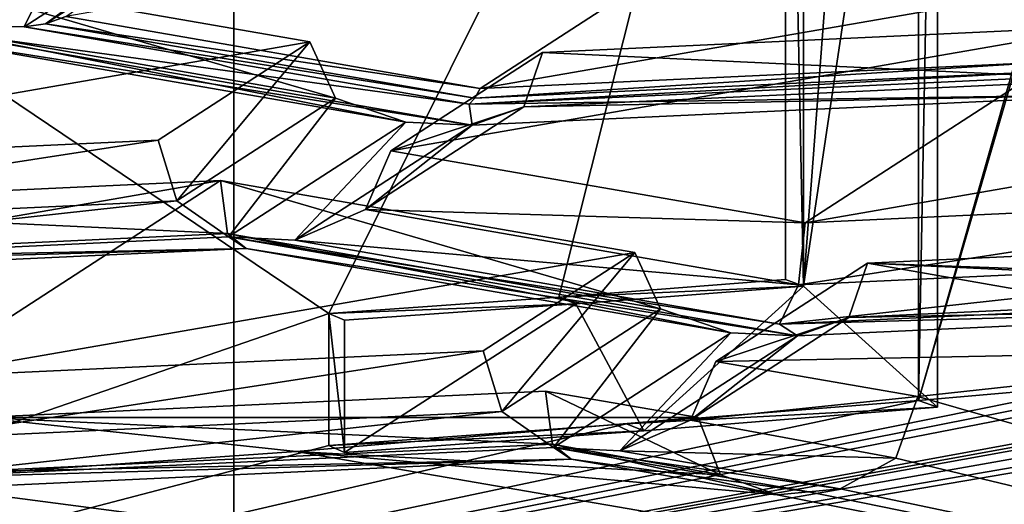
# Model space of a CAD drawing. Header units: millimetres. Extents: x -108 to 108, y -64 to 45.
# Tile 53 of 256: x -57.135 to -55.991, y -9.379 to -8.816. Entities that reach past the tile are written whole.
import ezdxf

# ---------------------------------------------------------------- set-up
doc = ezdxf.new("R2010")
doc.units = ezdxf.units.MM
doc.header["$LTSCALE"] = 65.185185
for name, color, linetype in [('1', 7, 'CONTINUOUS'), ('1006', 7, 'CONTINUOUS'), ('1036', 7, 'CONTINUOUS'), ('1037', 7, 'CONTINUOUS'), ('1046', 7, 'CONTINUOUS'), ('105', 7, 'CONTINUOUS'), ('1061', 7, 'CONTINUOUS'), ('1094', 7, 'CONTINUOUS'), ('135', 7, 'CONTINUOUS'), ('177', 7, 'CONTINUOUS'), ('2', 7, 'CONTINUOUS'), ('200', 7, 'CONTINUOUS'), ('202', 7, 'CONTINUOUS'), ('210', 7, 'CONTINUOUS'), ('229', 7, 'CONTINUOUS'), ('231', 7, 'CONTINUOUS'), ('240', 7, 'CONTINUOUS'), ('415', 7, 'CONTINUOUS'), ('467', 7, 'CONTINUOUS'), ('489', 7, 'CONTINUOUS'), ('490', 7, 'CONTINUOUS'), ('491', 7, 'CONTINUOUS'), ('492', 7, 'CONTINUOUS'), ('56', 7, 'CONTINUOUS'), ('595', 7, 'CONTINUOUS'), ('653', 7, 'CONTINUOUS'), ('657', 7, 'CONTINUOUS'), ('726', 7, 'CONTINUOUS'), ('727', 7, 'CONTINUOUS'), ('73', 7, 'CONTINUOUS'), ('732', 7, 'CONTINUOUS'), ('825', 7, 'CONTINUOUS'), ('837', 7, 'CONTINUOUS'), ('843', 7, 'CONTINUOUS'), ('861', 7, 'CONTINUOUS'), ('864', 7, 'CONTINUOUS'), ('905', 7, 'CONTINUOUS'), ('915', 7, 'CONTINUOUS'), ('929', 7, 'CONTINUOUS'), ('957', 7, 'CONTINUOUS'), ('958', 7, 'CONTINUOUS'), ('979', 7, 'CONTINUOUS')]:
    doc.layers.add(name, color=color, linetype=linetype)

msp = doc.modelspace()

# ---------------------------------------------------------------- linework, layer by layer
at = {"layer": '1', "linetype": 'CONTINUOUS'}
for points in [[(-86, -45, 2), (86, -45, 2), (-66.0989, -8.1733, 2), (-86, -45, 2)], [(-66.0989, -8.1733, 2), (86, -45, 2), (-60.0001, -9, 2), (-66.0989, -8.1733, 2)], [(-60.0001, -9, 2), (86, -45, 2), (-53.9012, -8.1734, 2), (-60.0001, -9, 2)]]:
    msp.add_3dface(points, dxfattribs=at)
at = {"layer": '1006', "color": 8, "linetype": 'CONTINUOUS'}
for points in [[(-56.4202, -9.0866, 189.7864), (-56.5965, -9.2008, 189.1384), (-56.5748, -9.2715, 189.1288), (-56.4202, -9.0866, 189.7864)], [(-56.4202, -9.0866, 189.7864), (-56.5748, -9.2715, 189.1288), (-56.3905, -9.1521, 189.806), (-56.4202, -9.0866, 189.7864)], [(-56.5748, -9.2715, 189.1288), (-56.5149, -9.3135, 189.0753), (-56.3905, -9.1521, 189.806), (-56.5748, -9.2715, 189.1288)], [(-56.5149, -9.3135, 189.0753), (-56.3087, -9.1799, 189.8332), (-56.3905, -9.1521, 189.806), (-56.5149, -9.3135, 189.0753)]]:
    msp.add_3dface(points, dxfattribs=at)
at = {"layer": '1036', "color": 8, "linetype": 'CONTINUOUS'}
for points in [[(-56.3261, -9.2134, 189.067), (-56.1497, -9.0992, 189.715), (-56.1715, -9.1623, 189.7482), (-56.3261, -9.2134, 189.067)], [(-56.2314, -9.1835, 189.8128), (-56.3557, -9.2817, 189.0709), (-56.1715, -9.1623, 189.7482), (-56.2314, -9.1835, 189.8128)], [(-56.3557, -9.2817, 189.0709), (-56.3261, -9.2134, 189.067), (-56.1715, -9.1623, 189.7482), (-56.3557, -9.2817, 189.0709)], [(-56.2314, -9.1835, 189.8128), (-56.4376, -9.3171, 189.0549), (-56.3557, -9.2817, 189.0709), (-56.2314, -9.1835, 189.8128)]]:
    msp.add_3dface(points, dxfattribs=at)
at = {"layer": '1037', "color": 8, "linetype": 'CONTINUOUS'}
for points in [[(-56.524, -9.2478, 188.872), (-56.5161, -9.3096, 188.913), (-57.1821, -9.2784, 188.6984), (-56.524, -9.2478, 188.872)], [(-57.1821, -9.2784, 188.6984), (-56.5161, -9.3096, 188.913), (-57.2038, -9.3416, 188.7315), (-57.1821, -9.2784, 188.6984)], [(-56.5161, -9.3096, 188.913), (-56.4942, -9.3269, 188.9992), (-57.2038, -9.3416, 188.7315), (-56.5161, -9.3096, 188.913)], [(-56.4942, -9.3269, 188.9992), (-57.2638, -9.3627, 188.7961), (-57.2038, -9.3416, 188.7315), (-56.4942, -9.3269, 188.9992)]]:
    msp.add_3dface(points, dxfattribs=at)
at = {"layer": '1046', "color": 8, "linetype": 'CONTINUOUS'}
for points in [[(-57.56, -9.0335, 190.0872), (-56.9019, -9.0029, 190.2608), (-56.894, -9.0647, 190.3019), (-57.56, -9.0335, 190.0872)], [(-57.56, -9.0335, 190.0872), (-56.894, -9.0647, 190.3019), (-57.5817, -9.0967, 190.1204), (-57.56, -9.0335, 190.0872)], [(-56.894, -9.0647, 190.3019), (-56.872, -9.082, 190.388), (-57.5817, -9.0967, 190.1204), (-56.894, -9.0647, 190.3019)], [(-56.872, -9.082, 190.388), (-57.6416, -9.1178, 190.185), (-57.5817, -9.0967, 190.1204), (-56.872, -9.082, 190.388)]]:
    msp.add_3dface(points, dxfattribs=at)
at = {"layer": '105', "color": 8, "linetype": 'CONTINUOUS'}
for points in [[(-56.9527, -9.0266, 190.5176), (-56.9744, -8.956, 190.5272), (-57.6404, -9.0586, 190.3361), (-56.9527, -9.0266, 190.5176)], [(-57.6404, -9.0586, 190.3361), (-56.9744, -8.956, 190.5272), (-57.6324, -8.9866, 190.3535), (-57.6404, -9.0586, 190.3361)], [(-56.8927, -9.0686, 190.4641), (-56.9527, -9.0266, 190.5176), (-57.6623, -9.1044, 190.2611), (-56.8927, -9.0686, 190.4641)], [(-57.6623, -9.1044, 190.2611), (-56.9527, -9.0266, 190.5176), (-57.6404, -9.0586, 190.3361), (-57.6623, -9.1044, 190.2611)]]:
    msp.add_3dface(points, dxfattribs=at)
at = {"layer": '1061', "color": 8, "linetype": 'CONTINUOUS'}
msp.add_3dface([(-57.2706, -8.8237, 191.853), (-57.0644, -8.6901, 192.6109), (-57.1463, -8.6623, 192.5837), (-57.2706, -8.8237, 191.853)], dxfattribs=at)
at = {"layer": '1094', "color": 8, "linetype": 'CONTINUOUS'}
for points in [[(-56.2222, -9.0522, 189.9814), (-56.7039, -8.9685, 190.4558), (-56.7336, -9.0368, 190.4598), (-56.2222, -9.0522, 189.9814)], [(-56.8155, -9.0722, 190.4437), (-56.2302, -9.1243, 189.964), (-56.7336, -9.0368, 190.4598), (-56.8155, -9.0722, 190.4437)], [(-56.2302, -9.1243, 189.964), (-56.2222, -9.0522, 189.9814), (-56.7336, -9.0368, 190.4598), (-56.2302, -9.1243, 189.964)], [(-56.8155, -9.0722, 190.4437), (-56.2521, -9.17, 189.8889), (-56.2302, -9.1243, 189.964), (-56.8155, -9.0722, 190.4437)]]:
    msp.add_3dface(points, dxfattribs=at)
at = {"layer": '135', "color": 8, "linetype": 'CONTINUOUS'}
for points in [[(-57.1053, -8.8207, 191.8554), (-56.6001, -8.8959, 191.3859), (-57.0818, -8.8123, 191.8603), (-57.1053, -8.8207, 191.8554)], [(-57.1304, -8.8244, 191.8492), (-56.6064, -8.9073, 191.364), (-57.1053, -8.8207, 191.8554), (-57.1304, -8.8244, 191.8492)], [(-56.6131, -8.9142, 191.3397), (-56.6064, -8.9073, 191.364), (-57.1304, -8.8244, 191.8492), (-56.6131, -8.9142, 191.3397)], [(-56.6064, -8.9073, 191.364), (-56.6001, -8.8959, 191.3859), (-57.1053, -8.8207, 191.8554), (-56.6064, -8.9073, 191.364)]]:
    msp.add_3dface(points, dxfattribs=at)
at = {"layer": '177', "color": 8, "linetype": 'CONTINUOUS'}
for points in [[(-56.9744, -8.956, 190.5272), (-56.9527, -9.0266, 190.5176), (-56.7981, -8.8417, 191.1752), (-56.9744, -8.956, 190.5272)], [(-56.7981, -8.8417, 191.1752), (-56.9527, -9.0266, 190.5176), (-56.7684, -8.9072, 191.1949), (-56.7981, -8.8417, 191.1752)], [(-56.9527, -9.0266, 190.5176), (-56.8927, -9.0686, 190.4641), (-56.7684, -8.9072, 191.1949), (-56.9527, -9.0266, 190.5176)], [(-56.7684, -8.9072, 191.1949), (-56.8927, -9.0686, 190.4641), (-56.6865, -8.935, 191.222), (-56.7684, -8.9072, 191.1949)]]:
    msp.add_3dface(points, dxfattribs=at)
at = {"layer": '2', "linetype": 'CONTINUOUS'}
for points in [[(-86, -45), (-55.8852, -5.6629), (39.25, 0), (-86, -45)], [(42.0298, -10.3746), (-86, -45), (39.25, 0), (42.0298, -10.3746)], [(-55.8852, -5.6629), (-86, -45), (-60, -7), (-55.8852, -5.6629)]]:
    msp.add_3dface(points, dxfattribs=at)
at = {"layer": '200', "color": 8, "linetype": 'CONTINUOUS'}
for points in [[(-55.9248, -8.8756, 191.5439), (-55.942, -8.8653, 191.5595), (-56.6064, -8.9073, 191.364), (-55.9248, -8.8756, 191.5439)], [(-55.942, -8.8653, 191.5595), (-56.6001, -8.8959, 191.3859), (-56.6064, -8.9073, 191.364), (-55.942, -8.8653, 191.5595)], [(-55.9064, -8.8814, 191.5262), (-55.9248, -8.8756, 191.5439), (-56.6131, -8.9142, 191.3397), (-55.9064, -8.8814, 191.5262)], [(-55.9248, -8.8756, 191.5439), (-56.6064, -8.9073, 191.364), (-56.6131, -8.9142, 191.3397), (-55.9248, -8.8756, 191.5439)]]:
    msp.add_3dface(points, dxfattribs=at)
at = {"layer": '202', "color": 8, "linetype": 'CONTINUOUS'}
for points in [[(-57.1304, -8.8244, 191.8492), (-57.1053, -8.8207, 191.8554), (-56.9411, -8.7017, 192.5451), (-57.1304, -8.8244, 191.8492)], [(-57.1053, -8.8207, 191.8554), (-56.9227, -8.7024, 192.5266), (-56.9411, -8.7017, 192.5451), (-57.1053, -8.8207, 191.8554)], [(-57.1053, -8.8207, 191.8554), (-57.0818, -8.8123, 191.8603), (-56.9227, -8.7024, 192.5266), (-57.1053, -8.8207, 191.8554)]]:
    msp.add_3dface(points, dxfattribs=at)
at = {"layer": '210', "color": 8, "linetype": 'CONTINUOUS'}
for points in [[(-56.7981, -8.8417, 191.1752), (-56.7684, -8.9072, 191.1949), (-57.2798, -8.758, 191.6497), (-56.7981, -8.8417, 191.1752)], [(-56.7684, -8.9072, 191.1949), (-57.2718, -8.8198, 191.6907), (-57.2798, -8.758, 191.6497), (-56.7684, -8.9072, 191.1949)], [(-56.7684, -8.9072, 191.1949), (-56.6865, -8.935, 191.222), (-57.2718, -8.8198, 191.6907), (-56.7684, -8.9072, 191.1949)], [(-56.6865, -8.935, 191.222), (-57.2499, -8.8372, 191.7769), (-57.2718, -8.8198, 191.6907), (-56.6865, -8.935, 191.222)]]:
    msp.add_3dface(points, dxfattribs=at)
at = {"layer": '229', "color": 8, "linetype": 'CONTINUOUS'}
for points in [[(-53.7244, -9.3587, 189.3947), (-57.7372, -10.0691, 187.3173), (-58.6116, -9.7911, 186.9424), (-53.7244, -9.3587, 189.3947)], [(-53.818, -9.6762, 189.5457), (-57.7372, -10.0691, 187.3173), (-53.7244, -9.3587, 189.3947), (-53.818, -9.6762, 189.5457)]]:
    msp.add_3dface(points, dxfattribs=at)
at = {"layer": '231', "color": 8, "linetype": 'CONTINUOUS'}
for points in [[(-58.6116, -9.7911, 186.9424), (-58.6115, -7.92, 186.6125), (-56.7759, -9.1574, 187.3354), (-58.6116, -9.7911, 186.9424)], [(-58.6115, -7.92, 186.6125), (-56.2452, -8.0897, 187.3777), (-56.7759, -9.1574, 187.3354), (-58.6115, -7.92, 186.6125)], [(-56.0906, -9.2586, 187.6589), (-56.0906, -8.0769, 187.4506), (-55.7851, -8.1883, 187.63), (-56.0906, -9.2586, 187.6589)], [(-56.7759, -9.1574, 187.3354), (-56.2452, -8.0897, 187.3777), (-56.5087, -9.1385, 187.4429), (-56.7759, -9.1574, 187.3354)], [(-56.5087, -9.1385, 187.4429), (-56.2452, -8.0897, 187.3777), (-56.2452, -9.118, 187.559), (-56.5087, -9.1385, 187.4429)], [(-55.8408, -8.4, 187.6371), (-56.0906, -9.2586, 187.6589), (-55.7851, -8.1883, 187.63), (-55.8408, -8.4, 187.6371)], [(-55.878, -9.2399, 187.7652), (-56.0906, -9.2586, 187.6589), (-55.8408, -8.4, 187.6371), (-55.878, -9.2399, 187.7652)], [(-53.7244, -9.3587, 189.3947), (-58.6116, -9.7911, 186.9424), (-54.3168, -9.0588, 188.7924), (-53.7244, -9.3587, 189.3947)], [(-54.3168, -9.0588, 188.7924), (-58.6116, -9.7911, 186.9424), (-54.6121, -9.0997, 188.5603), (-54.3168, -9.0588, 188.7924)], [(-54.6121, -9.0997, 188.5603), (-58.6116, -9.7911, 186.9424), (-54.9171, -9.1384, 188.3408), (-54.6121, -9.0997, 188.5603)], [(-54.9171, -9.1384, 188.3408), (-58.6116, -9.7911, 186.9424), (-55.1302, -9.1635, 188.1986), (-54.9171, -9.1384, 188.3408)], [(-56.7759, -9.3109, 187.3624), (-58.6116, -9.7911, 186.9424), (-56.7759, -9.1574, 187.3354), (-56.7759, -9.3109, 187.3624)], [(-55.1302, -9.1635, 188.1986), (-58.6116, -9.7911, 186.9424), (-55.202, -9.1716, 188.1526), (-55.1302, -9.1635, 188.1986)], [(-55.202, -9.1716, 188.1526), (-58.6116, -9.7911, 186.9424), (-55.2744, -9.1796, 188.1073), (-55.202, -9.1716, 188.1526)], [(-55.2744, -9.1796, 188.1073), (-58.6116, -9.7911, 186.9424), (-55.6914, -9.2224, 187.8644), (-55.2744, -9.1796, 188.1073)], [(-55.6914, -9.2224, 187.8644), (-58.6116, -9.7911, 186.9424), (-55.7844, -9.2312, 187.8142), (-55.6914, -9.2224, 187.8644)], [(-55.7844, -9.2312, 187.8142), (-58.6116, -9.7911, 186.9424), (-55.878, -9.2399, 187.7652), (-55.7844, -9.2312, 187.8142)], [(-58.6116, -9.7911, 186.9424), (-56.0906, -9.2586, 187.6589), (-55.878, -9.2399, 187.7652), (-58.6116, -9.7911, 186.9424)], [(-56.0906, -9.2586, 187.6589), (-58.6116, -9.7911, 186.9424), (-56.4301, -9.286, 187.5036), (-56.0906, -9.2586, 187.6589)], [(-56.4301, -9.286, 187.5036), (-58.6116, -9.7911, 186.9424), (-56.7759, -9.3109, 187.3624), (-56.4301, -9.286, 187.5036)]]:
    msp.add_3dface(points, dxfattribs=at)
at = {"layer": '240', "color": 7, "linetype": 'CONTINUOUS', "true_color": 0xa36635}
for points in [[(-56.3118, -6.3008, 183.702), (-50.3443, -5.5479, 187.9719), (-53.4245, -9.8664, 185.7427), (-56.3118, -6.3008, 183.702)], [(-63.6882, -6.3008, 183.702), (-56.3118, -6.3008, 183.702), (-60, -10.2094, 183.798), (-63.6882, -6.3008, 183.702)], [(-60, -10.2094, 183.798), (-56.3118, -6.3008, 183.702), (-53.4245, -9.8664, 185.7427), (-60, -10.2094, 183.798)]]:
    msp.add_3dface(points, dxfattribs=at)
at = {"layer": '415', "color": 8, "linetype": 'CONTINUOUS'}
for points in [[(-56.2452, -9.118, 187.559), (-56.2452, -8.0897, 187.3777), (-56.2241, -9.1259, 187.5144), (-56.2452, -9.118, 187.559)], [(-56.2452, -8.0897, 187.3777), (-56.2241, -8.0976, 187.3331), (-56.2241, -9.1259, 187.5144), (-56.2452, -8.0897, 187.3777)]]:
    msp.add_3dface(points, dxfattribs=at)
at = {"layer": '467', "color": 8, "linetype": 'CONTINUOUS'}
for points in [[(-56.0906, -9.2586, 187.6589), (-56.4301, -9.286, 187.5036), (-56.0686, -9.2664, 187.6147), (-56.0906, -9.2586, 187.6589)], [(-56.0686, -9.2664, 187.6147), (-56.4301, -9.286, 187.5036), (-56.41, -9.294, 187.4585), (-56.0686, -9.2664, 187.6147)], [(-56.4301, -9.286, 187.5036), (-56.7759, -9.3109, 187.3624), (-56.41, -9.294, 187.4585), (-56.4301, -9.286, 187.5036)], [(-56.41, -9.294, 187.4585), (-56.7759, -9.3109, 187.3624), (-56.7578, -9.319, 187.3165), (-56.41, -9.294, 187.4585)]]:
    msp.add_3dface(points, dxfattribs=at)
at = {"layer": '489', "color": 8, "linetype": 'CONTINUOUS'}
for points in [[(-56.7759, -9.3109, 187.3624), (-56.7759, -9.1574, 187.3354), (-56.7578, -9.319, 187.3165), (-56.7759, -9.3109, 187.3624)], [(-56.7578, -9.319, 187.3165), (-56.7759, -9.1574, 187.3354), (-56.7578, -9.1655, 187.2895), (-56.7578, -9.319, 187.3165)]]:
    msp.add_3dface(points, dxfattribs=at)
at = {"layer": '490', "color": 8, "linetype": 'CONTINUOUS'}
for points in [[(-56.0906, -8.0769, 187.4506), (-56.0906, -9.2586, 187.6589), (-56.0686, -8.0846, 187.4064), (-56.0906, -8.0769, 187.4506)], [(-56.0906, -9.2586, 187.6589), (-56.0686, -9.2664, 187.6147), (-56.0686, -8.0846, 187.4064), (-56.0906, -9.2586, 187.6589)]]:
    msp.add_3dface(points, dxfattribs=at)
at = {"layer": '491', "color": 8, "linetype": 'CONTINUOUS'}
for points in [[(-56.5161, -9.3096, 188.913), (-56.524, -9.2478, 188.872), (-56.3206, -9.3449, 188.7234), (-56.5161, -9.3096, 188.913)], [(-56.3206, -9.3449, 188.7234), (-56.524, -9.2478, 188.872), (-56.3469, -9.2786, 188.6976), (-56.3206, -9.3449, 188.7234)], [(-56.4942, -9.3269, 188.9992), (-56.5161, -9.3096, 188.913), (-56.2547, -9.3685, 188.7634), (-56.4942, -9.3269, 188.9992)], [(-56.2547, -9.3685, 188.7634), (-56.5161, -9.3096, 188.913), (-56.3206, -9.3449, 188.7234), (-56.2547, -9.3685, 188.7634)]]:
    msp.add_3dface(points, dxfattribs=at)
at = {"layer": '492', "color": 8, "linetype": 'CONTINUOUS'}
for points in [[(-56.5087, -9.1385, 187.4429), (-56.2452, -9.118, 187.559), (-56.2241, -9.1259, 187.5144), (-56.5087, -9.1385, 187.4429)], [(-56.5087, -9.1385, 187.4429), (-56.2241, -9.1259, 187.5144), (-56.4891, -9.1464, 187.3977), (-56.5087, -9.1385, 187.4429)], [(-56.7759, -9.1574, 187.3354), (-56.5087, -9.1385, 187.4429), (-56.4891, -9.1464, 187.3977), (-56.7759, -9.1574, 187.3354)], [(-56.7578, -9.1655, 187.2895), (-56.7759, -9.1574, 187.3354), (-56.4891, -9.1464, 187.3977), (-56.7578, -9.1655, 187.2895)]]:
    msp.add_3dface(points, dxfattribs=at)
at = {"layer": '56', "linetype": 'CONTINUOUS'}
for points in [[(-60.0001, -9, 2), (-53.9012, -8.1734, 2), (-55.25, -8.5005, 9), (-60.0001, -9, 2)], [(-60.0001, -9, 2), (-55.25, -8.5005, 9), (-60, -9, 181.4453), (-60.0001, -9, 2)], [(-60, -9, 181.4453), (-55.25, -8.5005, 9), (-55.3816, -8.528, 182.4221), (-60, -9, 181.4453)]]:
    msp.add_3dface(points, dxfattribs=at)
at = {"layer": '595', "color": 8, "linetype": 'CONTINUOUS'}
for points in [[(-56.0686, -9.2664, 187.6147), (-56.2241, -9.1259, 187.5144), (-56.0686, -8.0846, 187.4064), (-56.0686, -9.2664, 187.6147)], [(-56.0686, -8.0846, 187.4064), (-56.2241, -9.1259, 187.5144), (-56.1461, -8.0912, 187.3693), (-56.0686, -8.0846, 187.4064)], [(-56.2241, -9.1259, 187.5144), (-56.2241, -8.0976, 187.3331), (-56.1461, -8.0912, 187.3693), (-56.2241, -9.1259, 187.5144)], [(-56.2241, -9.1259, 187.5144), (-56.41, -9.294, 187.4585), (-56.4891, -9.1464, 187.3977), (-56.2241, -9.1259, 187.5144)], [(-56.2241, -9.1259, 187.5144), (-56.0686, -9.2664, 187.6147), (-56.41, -9.294, 187.4585), (-56.2241, -9.1259, 187.5144)], [(-56.41, -9.294, 187.4585), (-56.7578, -9.319, 187.3165), (-56.4891, -9.1464, 187.3977), (-56.41, -9.294, 187.4585)], [(-56.7578, -9.319, 187.3165), (-56.7578, -9.1655, 187.2895), (-56.4891, -9.1464, 187.3977), (-56.7578, -9.319, 187.3165)]]:
    msp.add_3dface(points, dxfattribs=at)
at = {"layer": '653', "color": 8, "linetype": 'CONTINUOUS'}
for points in [[(-57.2706, -8.8237, 191.853), (-57.1304, -8.8244, 191.8492), (-57.0644, -8.6901, 192.6109), (-57.2706, -8.8237, 191.853)], [(-57.1304, -8.8244, 191.8492), (-56.9411, -8.7017, 192.5451), (-57.0644, -8.6901, 192.6109), (-57.1304, -8.8244, 191.8492)], [(-56.6131, -8.9142, 191.3397), (-57.1304, -8.8244, 191.8492), (-57.2706, -8.8237, 191.853), (-56.6131, -8.9142, 191.3397)], [(-56.6131, -8.9142, 191.3397), (-57.2706, -8.8237, 191.853), (-56.6093, -8.9386, 191.2016), (-56.6131, -8.9142, 191.3397)], [(-57.2706, -8.8237, 191.853), (-57.2499, -8.8372, 191.7769), (-56.6093, -8.9386, 191.2016), (-57.2706, -8.8237, 191.853)], [(-57.2499, -8.8372, 191.7769), (-56.6865, -8.935, 191.222), (-56.6093, -8.9386, 191.2016), (-57.2499, -8.8372, 191.7769)], [(-55.9064, -8.8814, 191.5262), (-56.6131, -8.9142, 191.3397), (-55.8397, -8.9028, 191.4047), (-55.9064, -8.8814, 191.5262)], [(-55.8397, -8.9028, 191.4047), (-56.6131, -8.9142, 191.3397), (-56.6093, -8.9386, 191.2016), (-55.8397, -8.9028, 191.4047)], [(-56.6865, -8.935, 191.222), (-56.8927, -9.0686, 190.4641), (-56.8155, -9.0722, 190.4437), (-56.6865, -8.935, 191.222)], [(-56.6865, -8.935, 191.222), (-56.8155, -9.0722, 190.4437), (-56.6093, -8.9386, 191.2016), (-56.6865, -8.935, 191.222)], [(-56.8927, -9.0686, 190.4641), (-57.6623, -9.1044, 190.2611), (-56.872, -9.082, 190.388), (-56.8927, -9.0686, 190.4641)], [(-56.2314, -9.1835, 189.8128), (-56.8927, -9.0686, 190.4641), (-56.872, -9.082, 190.388), (-56.2314, -9.1835, 189.8128)], [(-56.8927, -9.0686, 190.4641), (-56.2314, -9.1835, 189.8128), (-56.2521, -9.17, 189.8889), (-56.8927, -9.0686, 190.4641)], [(-56.8155, -9.0722, 190.4437), (-56.8927, -9.0686, 190.4641), (-56.2521, -9.17, 189.8889), (-56.8155, -9.0722, 190.4437)], [(-56.872, -9.082, 190.388), (-57.6623, -9.1044, 190.2611), (-57.6416, -9.1178, 190.185), (-56.872, -9.082, 190.388)], [(-56.3087, -9.1799, 189.8332), (-56.2314, -9.1835, 189.8128), (-56.872, -9.082, 190.388), (-56.3087, -9.1799, 189.8332)], [(-56.2521, -9.17, 189.8889), (-55.4618, -9.1477, 190.0159), (-55.4825, -9.1342, 190.092), (-56.2521, -9.17, 189.8889)], [(-56.2314, -9.1835, 189.8128), (-55.4618, -9.1477, 190.0159), (-56.2521, -9.17, 189.8889), (-56.2314, -9.1835, 189.8128)], [(-56.5149, -9.3135, 189.0753), (-56.4376, -9.3171, 189.0549), (-56.3087, -9.1799, 189.8332), (-56.5149, -9.3135, 189.0753)], [(-56.4376, -9.3171, 189.0549), (-56.2314, -9.1835, 189.8128), (-56.3087, -9.1799, 189.8332), (-56.4376, -9.3171, 189.0549)], [(-57.2845, -9.3493, 188.8722), (-56.4942, -9.3269, 188.9992), (-56.5149, -9.3135, 189.0753), (-57.2845, -9.3493, 188.8722)], [(-56.4942, -9.3269, 188.9992), (-56.2182, -9.365, 188.7831), (-56.5149, -9.3135, 189.0753), (-56.4942, -9.3269, 188.9992)], [(-56.1817, -9.3615, 188.803), (-56.4376, -9.3171, 189.0549), (-56.5149, -9.3135, 189.0753), (-56.1817, -9.3615, 188.803)], [(-56.2182, -9.365, 188.7831), (-56.1817, -9.3615, 188.803), (-56.5149, -9.3135, 189.0753), (-56.2182, -9.365, 188.7831)], [(-57.2638, -9.3627, 188.7961), (-56.4942, -9.3269, 188.9992), (-57.2845, -9.3493, 188.8722), (-57.2638, -9.3627, 188.7961)], [(-56.4942, -9.3269, 188.9992), (-56.2547, -9.3685, 188.7634), (-56.2182, -9.365, 188.7831), (-56.4942, -9.3269, 188.9992)]]:
    msp.add_3dface(points, dxfattribs=at)
at = {"layer": '657', "color": 8, "linetype": 'CONTINUOUS'}
for points in [[(-56.0914, -9.2542, 188.8359), (-54.4492, -9.7253, 190.1953), (-55.582, -9.1988, 189.15), (-56.0914, -9.2542, 188.8359)], [(-56.1171, -9.3257, 188.8336), (-54.4492, -9.7253, 190.1953), (-56.0914, -9.2542, 188.8359), (-56.1171, -9.3257, 188.8336)], [(-56.3206, -9.3449, 188.7234), (-56.3469, -9.2786, 188.6976), (-56.8141, -9.3179, 188.4748), (-56.3206, -9.3449, 188.7234)], [(-57.2951, -9.3517, 188.2829), (-54.4492, -9.7253, 190.1953), (-56.8141, -9.3179, 188.4748), (-57.2951, -9.3517, 188.2829)], [(-54.4492, -9.7253, 190.1953), (-56.2547, -9.3685, 188.7634), (-56.8141, -9.3179, 188.4748), (-54.4492, -9.7253, 190.1953)], [(-56.2547, -9.3685, 188.7634), (-56.3206, -9.3449, 188.7234), (-56.8141, -9.3179, 188.4748), (-56.2547, -9.3685, 188.7634)], [(-56.1817, -9.3615, 188.803), (-54.4492, -9.7253, 190.1953), (-56.1171, -9.3257, 188.8336), (-56.1817, -9.3615, 188.803)], [(-57.3244, -9.4192, 188.284), (-54.4492, -9.7253, 190.1953), (-57.2951, -9.3517, 188.2829), (-57.3244, -9.4192, 188.284)], [(-54.4492, -9.7253, 190.1953), (-56.1817, -9.3615, 188.803), (-56.2182, -9.365, 188.7831), (-54.4492, -9.7253, 190.1953)], [(-56.2547, -9.3685, 188.7634), (-54.4492, -9.7253, 190.1953), (-56.2182, -9.365, 188.7831), (-56.2547, -9.3685, 188.7634)]]:
    msp.add_3dface(points, dxfattribs=at)
at = {"layer": '726', "color": 8, "linetype": 'CONTINUOUS'}
for points in [[(-56.3557, -9.2817, 189.0709), (-56.0914, -9.2542, 188.8359), (-56.3261, -9.2134, 189.067), (-56.3557, -9.2817, 189.0709)], [(-56.1171, -9.3257, 188.8336), (-56.0914, -9.2542, 188.8359), (-56.3557, -9.2817, 189.0709), (-56.1171, -9.3257, 188.8336)], [(-56.4376, -9.3171, 189.0549), (-56.1171, -9.3257, 188.8336), (-56.3557, -9.2817, 189.0709), (-56.4376, -9.3171, 189.0549)], [(-56.4376, -9.3171, 189.0549), (-56.1817, -9.3615, 188.803), (-56.1171, -9.3257, 188.8336), (-56.4376, -9.3171, 189.0549)]]:
    msp.add_3dface(points, dxfattribs=at)
at = {"layer": '727', "color": 8, "linetype": 'CONTINUOUS'}
for points in [[(-55.0986, -9.1368, 189.5016), (-55.4917, -9.0685, 189.8887), (-56.1497, -9.0992, 189.715), (-55.0986, -9.1368, 189.5016)], [(-56.3261, -9.2134, 189.067), (-55.582, -9.1988, 189.15), (-56.1497, -9.0992, 189.715), (-56.3261, -9.2134, 189.067)], [(-55.582, -9.1988, 189.15), (-55.0986, -9.1368, 189.5016), (-56.1497, -9.0992, 189.715), (-55.582, -9.1988, 189.15)], [(-56.0914, -9.2542, 188.8359), (-55.582, -9.1988, 189.15), (-56.3261, -9.2134, 189.067), (-56.0914, -9.2542, 188.8359)]]:
    msp.add_3dface(points, dxfattribs=at)
at = {"layer": '73', "color": 7, "linetype": 'CONTINUOUS', "true_color": 0x0303ff}
msp.add_3dface([(-60, -6.7205, 182.7614), (-60, -9, 181.4453), (-55.3816, -8.528, 182.4221), (-60, -6.7205, 182.7614)], dxfattribs=at)
at = {"layer": '732', "color": 8, "linetype": 'CONTINUOUS'}
for points in [[(-56.3469, -9.2786, 188.6976), (-56.524, -9.2478, 188.872), (-57.1821, -9.2784, 188.6984), (-56.3469, -9.2786, 188.6976)], [(-57.2951, -9.3517, 188.2829), (-56.8141, -9.3179, 188.4748), (-57.1821, -9.2784, 188.6984), (-57.2951, -9.3517, 188.2829)], [(-56.8141, -9.3179, 188.4748), (-56.3469, -9.2786, 188.6976), (-57.1821, -9.2784, 188.6984), (-56.8141, -9.3179, 188.4748)]]:
    msp.add_3dface(points, dxfattribs=at)
at = {"layer": '825', "color": 8, "linetype": 'CONTINUOUS'}
for points in [[(-56.6001, -8.8959, 191.3859), (-56.2474, -8.6674, 192.682), (-57.0818, -8.8123, 191.8603), (-56.6001, -8.8959, 191.3859)], [(-55.7657, -8.7511, 192.2076), (-56.2474, -8.6674, 192.682), (-56.6001, -8.8959, 191.3859), (-55.7657, -8.7511, 192.2076)], [(-55.942, -8.8653, 191.5595), (-55.7657, -8.7511, 192.2076), (-56.6001, -8.8959, 191.3859), (-55.942, -8.8653, 191.5595)]]:
    msp.add_3dface(points, dxfattribs=at)
at = {"layer": '837', "color": 8, "linetype": 'CONTINUOUS'}
for points in [[(-57.6324, -8.9866, 190.3535), (-56.7981, -8.8417, 191.1752), (-57.2798, -8.758, 191.6497), (-57.6324, -8.9866, 190.3535)], [(-57.6324, -8.9866, 190.3535), (-56.9744, -8.956, 190.5272), (-56.7981, -8.8417, 191.1752), (-57.6324, -8.9866, 190.3535)]]:
    msp.add_3dface(points, dxfattribs=at)
at = {"layer": '843', "color": 7, "linetype": 'CONTINUOUS', "true_color": 0xa36635}
for points in [[(-51.8492, -4.9149, 188.9702), (-56.8867, -5.5505, 185.3659), (-56.8866, -10.4745, 186.2341), (-51.8492, -4.9149, 188.9702)], [(-51.8492, -4.9149, 188.9702), (-56.8866, -10.4745, 186.2341), (-51.8491, -9.8389, 189.8386), (-51.8492, -4.9149, 188.9702)], [(-63.1133, -5.5505, 185.3659), (-63.1134, -10.4745, 186.2341), (-56.8866, -10.4745, 186.2341), (-63.1133, -5.5505, 185.3659)], [(-56.8867, -5.5505, 185.3659), (-63.1133, -5.5505, 185.3659), (-56.8866, -10.4745, 186.2341), (-56.8867, -5.5505, 185.3659)]]:
    msp.add_3dface(points, dxfattribs=at)
at = {"layer": '861', "color": 8, "linetype": 'CONTINUOUS'}
for points in [[(-56.7039, -8.9685, 190.4558), (-56.2222, -9.0522, 189.9814), (-55.8695, -8.8237, 191.2775), (-56.7039, -8.9685, 190.4558)], [(-56.5276, -8.8543, 191.1039), (-56.7039, -8.9685, 190.4558), (-55.8695, -8.8237, 191.2775), (-56.5276, -8.8543, 191.1039)], [(-55.8695, -8.8237, 191.2775), (-56.2222, -9.0522, 189.9814), (-55.3878, -8.9073, 190.8031), (-55.8695, -8.8237, 191.2775)], [(-55.3878, -8.9073, 190.8031), (-56.2222, -9.0522, 189.9814), (-55.5641, -9.0216, 190.155), (-55.3878, -8.9073, 190.8031)]]:
    msp.add_3dface(points, dxfattribs=at)
at = {"layer": '864', "color": 8, "linetype": 'CONTINUOUS'}
for points in [[(-57.7363, -9.1478, 189.4391), (-57.2546, -9.2315, 188.9647), (-56.9019, -9.0029, 190.2608), (-57.7363, -9.1478, 189.4391)], [(-57.56, -9.0335, 190.0872), (-57.7363, -9.1478, 189.4391), (-56.9019, -9.0029, 190.2608), (-57.56, -9.0335, 190.0872)], [(-56.9019, -9.0029, 190.2608), (-57.2546, -9.2315, 188.9647), (-56.4202, -9.0866, 189.7864), (-56.9019, -9.0029, 190.2608)], [(-56.4202, -9.0866, 189.7864), (-57.2546, -9.2315, 188.9647), (-56.5965, -9.2008, 189.1384), (-56.4202, -9.0866, 189.7864)]]:
    msp.add_3dface(points, dxfattribs=at)
at = {"layer": '905', "color": 8, "linetype": 'CONTINUOUS'}
for points in [[(-56.5965, -9.2008, 189.1384), (-57.2546, -9.2315, 188.9647), (-57.2625, -9.3035, 188.9473), (-56.5965, -9.2008, 189.1384)], [(-56.5965, -9.2008, 189.1384), (-57.2625, -9.3035, 188.9473), (-56.5748, -9.2715, 189.1288), (-56.5965, -9.2008, 189.1384)], [(-57.2845, -9.3493, 188.8722), (-56.5149, -9.3135, 189.0753), (-56.5748, -9.2715, 189.1288), (-57.2845, -9.3493, 188.8722)], [(-57.2625, -9.3035, 188.9473), (-57.2845, -9.3493, 188.8722), (-56.5748, -9.2715, 189.1288), (-57.2625, -9.3035, 188.9473)]]:
    msp.add_3dface(points, dxfattribs=at)
at = {"layer": '915', "color": 8, "linetype": 'CONTINUOUS'}
for points in [[(-56.9019, -9.0029, 190.2608), (-56.4202, -9.0866, 189.7864), (-56.3905, -9.1521, 189.806), (-56.9019, -9.0029, 190.2608)], [(-56.9019, -9.0029, 190.2608), (-56.3905, -9.1521, 189.806), (-56.894, -9.0647, 190.3019), (-56.9019, -9.0029, 190.2608)], [(-56.3087, -9.1799, 189.8332), (-56.872, -9.082, 190.388), (-56.894, -9.0647, 190.3019), (-56.3087, -9.1799, 189.8332)], [(-56.3905, -9.1521, 189.806), (-56.3087, -9.1799, 189.8332), (-56.894, -9.0647, 190.3019), (-56.3905, -9.1521, 189.806)]]:
    msp.add_3dface(points, dxfattribs=at)
at = {"layer": '929', "color": 8, "linetype": 'CONTINUOUS'}
for points in [[(-55.5641, -9.0216, 190.155), (-56.2222, -9.0522, 189.9814), (-56.2302, -9.1243, 189.964), (-55.5641, -9.0216, 190.155)], [(-55.5641, -9.0216, 190.155), (-56.2302, -9.1243, 189.964), (-55.5424, -9.0922, 190.1454), (-55.5641, -9.0216, 190.155)], [(-56.2521, -9.17, 189.8889), (-55.4825, -9.1342, 190.092), (-55.5424, -9.0922, 190.1454), (-56.2521, -9.17, 189.8889)], [(-56.2302, -9.1243, 189.964), (-56.2521, -9.17, 189.8889), (-55.5424, -9.0922, 190.1454), (-56.2302, -9.1243, 189.964)]]:
    msp.add_3dface(points, dxfattribs=at)
at = {"layer": '957', "color": 8, "linetype": 'CONTINUOUS'}
for points in [[(-56.7039, -8.9685, 190.4558), (-56.5276, -8.8543, 191.1039), (-56.5493, -8.9174, 191.1371), (-56.7039, -8.9685, 190.4558)], [(-56.6093, -8.9386, 191.2016), (-56.7336, -9.0368, 190.4598), (-56.5493, -8.9174, 191.1371), (-56.6093, -8.9386, 191.2016)], [(-56.7336, -9.0368, 190.4598), (-56.7039, -8.9685, 190.4558), (-56.5493, -8.9174, 191.1371), (-56.7336, -9.0368, 190.4598)], [(-56.6093, -8.9386, 191.2016), (-56.8155, -9.0722, 190.4437), (-56.7336, -9.0368, 190.4598), (-56.6093, -8.9386, 191.2016)]]:
    msp.add_3dface(points, dxfattribs=at)
at = {"layer": '958', "color": 8, "linetype": 'CONTINUOUS'}
for points in [[(-56.1497, -9.0992, 189.715), (-55.4917, -9.0685, 189.8887), (-55.4837, -9.1303, 189.9297), (-56.1497, -9.0992, 189.715)], [(-56.1497, -9.0992, 189.715), (-55.4837, -9.1303, 189.9297), (-56.1715, -9.1623, 189.7482), (-56.1497, -9.0992, 189.715)], [(-55.4837, -9.1303, 189.9297), (-55.4618, -9.1477, 190.0159), (-56.1715, -9.1623, 189.7482), (-55.4837, -9.1303, 189.9297)], [(-55.4618, -9.1477, 190.0159), (-56.2314, -9.1835, 189.8128), (-56.1715, -9.1623, 189.7482), (-55.4618, -9.1477, 190.0159)]]:
    msp.add_3dface(points, dxfattribs=at)
at = {"layer": '979', "color": 8, "linetype": 'CONTINUOUS'}
for points in [[(-56.5276, -8.8543, 191.1039), (-55.8695, -8.8237, 191.2775), (-55.8616, -8.8854, 191.3185), (-56.5276, -8.8543, 191.1039)], [(-56.5493, -8.9174, 191.1371), (-56.5276, -8.8543, 191.1039), (-55.8616, -8.8854, 191.3185), (-56.5493, -8.9174, 191.1371)], [(-55.8397, -8.9028, 191.4047), (-56.5493, -8.9174, 191.1371), (-55.8616, -8.8854, 191.3185), (-55.8397, -8.9028, 191.4047)], [(-55.8397, -8.9028, 191.4047), (-56.6093, -8.9386, 191.2016), (-56.5493, -8.9174, 191.1371), (-55.8397, -8.9028, 191.4047)]]:
    msp.add_3dface(points, dxfattribs=at)

doc.saveas('drawing.dxf')
